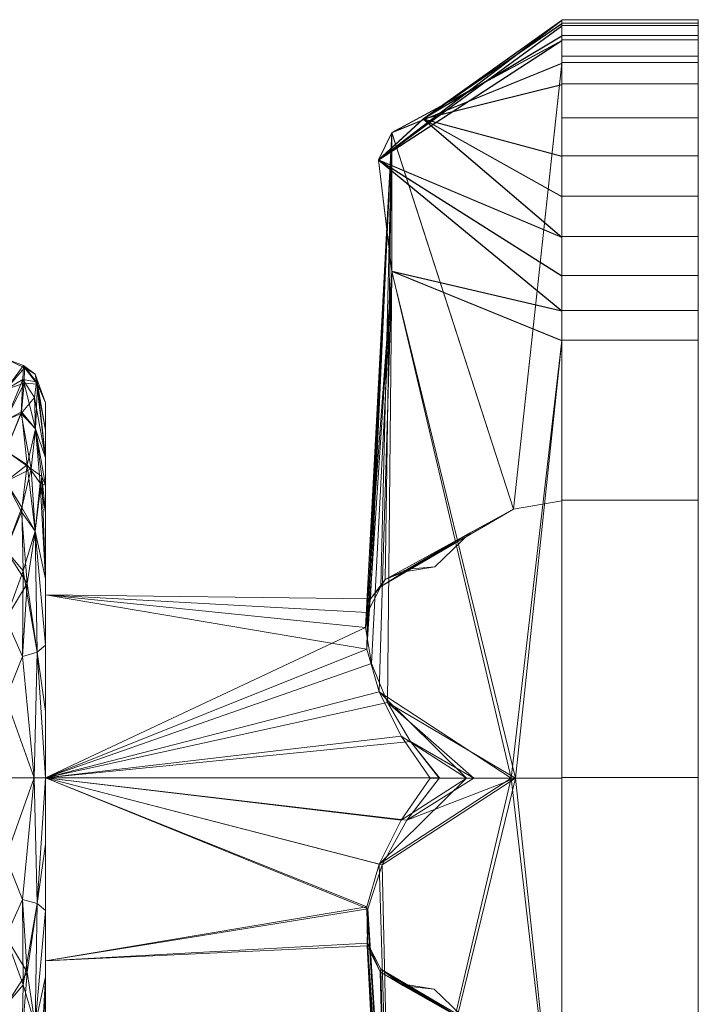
# Model space of a CAD drawing. Header units: millimetres. Extents: x -26 to 72, y -47 to 70.
# Tile 187 of 190: x 50 to 72, y -15 to 18. Entities that reach past the tile are written whole.
import ezdxf

# ---------------------------------------------------------------- set-up
doc = ezdxf.new("R2010")
doc.units = ezdxf.units.MM
doc.layers.add('M-520-M_DRAINAGE_FW', color=2, linetype='Continuous', lineweight=30)

# ---------------------------------------------------------------- blocks, each defined once
blk = doc.blocks.new('AmericanStandard_BathAndShowerMixer_Exposed_Winston__FFAST703-6T1500BT0_ - Winston Exposed Bath _ Shower Mono _2 ways tap_ _Cross Handle_-3522-3D View 1')
at = {"layer": 'M-520-M_DRAINAGE_FW', "lineweight": 9}
mesh = blk.add_polyface(dxfattribs=at)
corners = [(67.6, 15.967, 19.833), (67.6, 14.847, 18.908), (67.6, 13.588, 18.224), (67.6, 12.253, 17.816), (67.6, 10.91, 17.704), (67.6, 9.625, 17.894), (67.6, 8.463, 18.376), (67.6, 7.482, 19.126), (61.971, 9.78, 21.424), (61.971, 14.376, 26.021), (67.6, 16.674, 28.319), (67.6, 17.425, 27.338), (67.6, 17.907, 26.176), (67.6, 18.096, 24.891), (67.6, 17.984, 23.548), (67.6, 17.576, 22.213), (67.6, 16.893, 20.954), (67.6, 15.967, 19.833), (67.6, 15.967, 19.833), (67.6, 15.967, 19.833), (67.6, 15.967, 19.833), (67.6, 15.967, 19.833), (67.6, 15.967, 19.833), (67.6, 15.967, 19.833), (67.6, 15.967, 19.833), (67.6, 15.967, 19.833), (63.004, 14.828, 20.972), (61.529, 13.467, 22.334)]
mesh.append_faces([[corners[k] for k in face] for face in [(24, 1, 2), (16, 19, 15)]])
mesh.append_faces([[corners[k] for k in face] for face in [(6, 27, 5), (4, 26, 3), (3, 26, 2), (9, 27, 8), (5, 27, 4), (13, 27, 12)]], dxfattribs={"vtx0": -1, "vtx1": -1})
mesh.append_faces([[corners[k] for k in face] for face in [(8, 27, 6), (27, 9, 11), (27, 13, 26), (27, 26, 4)]], dxfattribs={"vtx0": -1, "vtx1": -1, "vtx2": -1})
mesh.append_faces([[corners[k] for k in face] for face in [(26, 13, 14), (26, 14, 15)]], dxfattribs={"vtx0": -1, "vtx2": -1})
mesh.append_faces([[corners[k] for k in face] for face in [(23, 2, 26)]], dxfattribs={"vtx1": -1})
mesh.append_faces([[corners[k] for k in face] for face in [(11, 12, 27)]], dxfattribs={"vtx1": -1, "vtx2": -1})
mesh.append_faces([[corners[k] for k in face] for face in [(6, 7, 8), (9, 10, 11), (15, 20, 26)]], dxfattribs={"vtx2": -1})
mesh = blk.add_polyface(dxfattribs=at)
corners = [(67.6, 15.956, 65.795), (67.6, 16.881, 64.675), (67.6, 17.565, 63.416), (67.6, 17.973, 62.081), (67.6, 18.085, 60.738), (67.6, 17.895, 59.453), (67.6, 17.413, 58.291), (67.6, 16.663, 57.31), (61.971, 14.365, 59.608), (61.971, 9.769, 64.204), (67.6, 7.471, 66.502), (67.6, 8.451, 67.253), (67.6, 9.613, 67.735), (67.6, 10.898, 67.924), (67.6, 12.242, 67.813), (67.6, 13.577, 67.404), (67.6, 14.836, 66.721), (67.6, 15.956, 65.795), (67.6, 15.956, 65.795), (67.6, 15.956, 65.795), (67.6, 15.956, 65.795), (67.6, 15.956, 65.795), (67.6, 15.956, 65.795), (67.6, 15.956, 65.795), (67.6, 15.956, 65.795), (67.6, 15.956, 65.795), (63.004, 14.817, 64.656), (61.529, 13.456, 63.295)]
mesh.append_faces([[corners[k] for k in face] for face in [(24, 1, 2), (16, 19, 15)]])
mesh.append_faces([[corners[k] for k in face] for face in [(6, 27, 5), (4, 26, 3), (3, 26, 2), (9, 27, 8), (5, 27, 4), (13, 27, 12)]], dxfattribs={"vtx0": -1, "vtx1": -1})
mesh.append_faces([[corners[k] for k in face] for face in [(8, 27, 6), (27, 9, 11), (27, 13, 26), (27, 26, 4)]], dxfattribs={"vtx0": -1, "vtx1": -1, "vtx2": -1})
mesh.append_faces([[corners[k] for k in face] for face in [(26, 13, 14), (26, 14, 15)]], dxfattribs={"vtx0": -1, "vtx2": -1})
mesh.append_faces([[corners[k] for k in face] for face in [(23, 2, 26)]], dxfattribs={"vtx1": -1})
mesh.append_faces([[corners[k] for k in face] for face in [(11, 12, 27)]], dxfattribs={"vtx1": -1, "vtx2": -1})
mesh.append_faces([[corners[k] for k in face] for face in [(6, 7, 8), (9, 10, 11), (15, 20, 26)]], dxfattribs={"vtx2": -1})
mesh = blk.add_polyface(dxfattribs=at)
corners = [(67.6, -7, 33.622), (67.6, -21.495, 19.126), (67.6, -22.476, 18.376), (67.6, -23.638, 17.894), (67.6, -24.923, 17.704), (67.6, -26.267, 17.816), (67.6, -27.601, 18.224), (67.6, -28.86, 18.908), (67.6, -29.981, 19.833), (67.6, -30.906, 20.954), (67.6, -31.59, 22.213), (67.6, -31.998, 23.548), (67.6, -32.11, 24.891), (67.6, -31.92, 26.176), (67.6, -31.438, 27.338), (67.6, -30.688, 28.319), (67.6, -16.192, 42.814), (67.6, -30.688, 57.31), (67.6, -31.438, 58.291), (67.6, -31.92, 59.453), (67.6, -32.11, 60.738), (67.6, -31.998, 62.081), (67.6, -31.59, 63.416), (67.6, -30.906, 64.675), (67.6, -29.981, 65.795), (67.6, -28.86, 66.721), (67.6, -27.601, 67.404), (67.6, -26.267, 67.813), (67.6, -24.923, 67.924), (67.6, -23.638, 67.735), (67.6, -22.476, 67.253), (67.6, -21.495, 66.502), (67.6, -7, 52.007), (67.6, 7.496, 66.502), (67.6, 8.477, 67.253), (67.6, 9.639, 67.735), (67.6, 10.923, 67.924), (67.6, 12.267, 67.813), (67.6, 13.602, 67.404), (67.6, 14.861, 66.721), (67.6, 15.981, 65.795), (67.6, 16.906, 64.675), (67.6, 17.59, 63.416), (67.6, 17.998, 62.081), (67.6, 18.11, 60.738), (67.6, 17.921, 59.453), (67.6, 17.438, 58.291), (67.6, 16.688, 57.31), (67.6, 2.193, 42.814), (67.6, 16.688, 28.319), (67.6, 17.438, 27.338), (67.6, 17.921, 26.176), (67.6, 18.11, 24.891), (67.6, 17.998, 23.548), (67.6, 17.59, 22.213), (67.6, 16.906, 20.954), (67.6, 15.981, 19.833), (67.6, 14.861, 18.908), (67.6, 13.602, 18.224), (67.6, 12.267, 17.816), (67.6, 10.923, 17.704), (67.6, 9.639, 17.894), (67.6, 8.477, 18.376), (67.6, 7.496, 19.126)]
mesh.append_faces([[corners[k] for k in face] for face in [(31, 28, 29, 30)]], dxfattribs={"vtx0": -1})
mesh.append_faces([[corners[k] for k in face] for face in [(48, 16, 32, 47), (24, 31, 17, 23)]], dxfattribs={"vtx0": -1, "vtx1": -1, "vtx2": -1})
mesh.append_faces([[corners[k] for k in face] for face in [(16, 48, 0, 1), (1, 8, 15, 16)]], dxfattribs={"vtx0": -1, "vtx1": -1, "vtx3": -1})
mesh.append_faces([[corners[k] for k in face] for face in [(0, 48, 49, 63), (47, 32, 33), (17, 20, 21)]], dxfattribs={"vtx0": -1, "vtx2": -1})
mesh.append_faces([[corners[k] for k in face] for face in [(49, 55, 56, 63), (33, 39, 40, 47)]], dxfattribs={"vtx0": -1, "vtx2": -1, "vtx3": -1})
mesh.append_faces([[corners[k] for k in face] for face in [(47, 42, 43, 44), (49, 53, 54, 55), (31, 24, 25, 26), (63, 57, 58, 59), (63, 59, 60, 61), (1, 4, 5, 6), (1, 6, 7, 8), (15, 11, 12, 13)]], dxfattribs={"vtx0": -1, "vtx3": -1})
mesh.append_faces([[corners[k] for k in face] for face in [(50, 51, 49), (35, 36, 33, 34)]], dxfattribs={"vtx1": -1})
mesh.append_faces([[corners[k] for k in face] for face in [(41, 42, 47, 40), (52, 53, 49, 51), (38, 39, 33, 37), (36, 37, 33), (27, 28, 31, 26), (22, 23, 17, 21), (10, 11, 15, 9), (8, 9, 15), (56, 57, 63)]], dxfattribs={"vtx1": -1, "vtx2": -1})
mesh.append_faces([[corners[k] for k in face] for face in [(31, 32, 16, 17)]], dxfattribs={"vtx1": -1, "vtx3": -1})
mesh.append_faces([[corners[k] for k in face] for face in [(45, 46, 47, 44), (61, 62, 63), (13, 14, 15)]], dxfattribs={"vtx2": -1})
mesh.append_faces([[corners[k] for k in face] for face in [(1, 2, 3, 4), (17, 18, 19, 20)]], dxfattribs={"vtx3": -1})
mesh = blk.add_polyface(dxfattribs=at)
corners = [(67.6, 7.496, 19.126), (67.6, 8.477, 18.376), (67.6, 9.639, 17.894), (67.6, 10.923, 17.704), (67.6, 12.267, 17.816), (67.6, 13.602, 18.224), (67.6, 14.861, 18.908), (67.6, 15.981, 19.833), (67.6, 16.906, 20.954), (67.6, 17.59, 22.213), (67.6, 17.998, 23.548), (67.6, 18.11, 24.891), (67.6, 17.921, 26.176), (67.6, 17.438, 27.338), (67.6, 16.688, 28.319), (72.124, 16.688, 28.319), (72.124, 17.438, 27.338), (72.124, 17.921, 26.176), (72.124, 18.11, 24.891), (72.124, 17.998, 23.548), (72.124, 17.59, 22.213), (72.124, 16.906, 20.954), (72.124, 15.981, 19.833), (72.124, 14.861, 18.908), (72.124, 13.602, 18.224), (72.124, 12.267, 17.816), (72.124, 10.923, 17.704), (72.124, 9.639, 17.894), (72.124, 8.477, 18.376), (72.124, 7.496, 19.126)]
mesh.append_faces([[corners[k] for k in face] for face in [(24, 5, 6, 23), (28, 1, 2, 27), (27, 2, 3, 26), (26, 3, 4, 25), (7, 22, 23, 6)]], dxfattribs={"vtx0": -1, "vtx2": -1})
mesh.append_faces([[corners[k] for k in face] for face in [(12, 13, 16, 17), (10, 11, 18, 19), (9, 10, 19, 20), (11, 12, 17, 18), (8, 9, 20, 21), (21, 22, 7, 8), (4, 5, 24, 25)]], dxfattribs={"vtx1": -1, "vtx3": -1})
mesh.append_faces([[corners[k] for k in face] for face in [(29, 0, 1, 28)]], dxfattribs={"vtx2": -1})
mesh.append_faces([[corners[k] for k in face] for face in [(13, 14, 15, 16)]], dxfattribs={"vtx3": -1})
mesh = blk.add_polyface(dxfattribs=at)
corners = [(67.6, 16.688, 57.31), (67.6, 17.438, 58.291), (67.6, 17.921, 59.453), (67.6, 18.11, 60.738), (67.6, 17.998, 62.081), (67.6, 17.59, 63.416), (67.6, 16.906, 64.675), (67.6, 15.981, 65.795), (67.6, 14.861, 66.721), (67.6, 13.602, 67.404), (67.6, 12.267, 67.813), (67.6, 10.923, 67.924), (67.6, 9.639, 67.735), (67.6, 8.477, 67.253), (67.6, 7.496, 66.502), (72.124, 7.496, 66.502), (72.124, 8.477, 67.253), (72.124, 9.639, 67.735), (72.124, 10.923, 67.924), (72.124, 12.267, 67.813), (72.124, 13.602, 67.404), (72.124, 14.861, 66.721), (72.124, 15.981, 65.795), (72.124, 16.906, 64.675), (72.124, 17.59, 63.416), (72.124, 17.998, 62.081), (72.124, 18.11, 60.738), (72.124, 17.921, 59.453), (72.124, 17.438, 58.291), (72.124, 16.688, 57.31)]
mesh.append_faces([[corners[k] for k in face] for face in [(24, 5, 6, 23), (28, 1, 2, 27), (27, 2, 3, 26), (26, 3, 4, 25), (7, 22, 23, 6)]], dxfattribs={"vtx0": -1, "vtx2": -1})
mesh.append_faces([[corners[k] for k in face] for face in [(12, 13, 16, 17), (10, 11, 18, 19), (9, 10, 19, 20), (11, 12, 17, 18), (8, 9, 20, 21), (21, 22, 7, 8), (4, 5, 24, 25)]], dxfattribs={"vtx1": -1, "vtx3": -1})
mesh.append_faces([[corners[k] for k in face] for face in [(29, 0, 1, 28)]], dxfattribs={"vtx2": -1})
mesh.append_faces([[corners[k] for k in face] for face in [(13, 14, 15, 16)]], dxfattribs={"vtx3": -1})
mesh = blk.add_polyface(dxfattribs=at)
corners = [(67.6, 16.663, 57.31), (67.6, 17.413, 58.291), (67.6, 17.895, 59.453), (67.6, 18.085, 60.738), (67.6, 17.973, 62.081), (67.6, 17.565, 63.416), (67.6, 16.881, 64.675), (67.6, 15.956, 65.795), (67.6, 14.836, 66.721), (67.6, 13.577, 67.404), (67.6, 12.242, 67.813), (67.6, 10.898, 67.924), (67.6, 9.613, 67.735), (67.6, 8.451, 67.253), (67.6, 7.471, 66.502), (67.6, -7.019, 52.012), (67.6, -21.509, 66.502), (67.6, -22.49, 67.253), (67.6, -23.652, 67.735), (67.6, -24.937, 67.924), (67.6, -26.281, 67.813), (67.6, -27.615, 67.404), (67.6, -28.874, 66.721), (67.6, -29.995, 65.795), (67.6, -30.92, 64.675), (67.6, -31.604, 63.416), (67.6, -32.012, 62.081), (67.6, -32.124, 60.738), (67.6, -31.934, 59.453), (67.6, -31.452, 58.291), (67.6, -30.702, 57.31), (67.6, -16.212, 42.82), (67.6, -30.713, 28.319), (67.6, -31.463, 27.338), (67.6, -31.945, 26.176), (67.6, -32.135, 24.891), (67.6, -32.023, 23.548), (67.6, -31.615, 22.213), (67.6, -30.931, 20.954), (67.6, -30.006, 19.833), (67.6, -28.886, 18.908), (67.6, -27.627, 18.224), (67.6, -26.292, 17.816), (67.6, -24.948, 17.704), (67.6, -23.663, 17.894), (67.6, -22.501, 18.376), (67.6, -21.521, 19.126), (67.6, -7.019, 33.628), (67.6, 7.482, 19.126), (67.6, 8.463, 18.376), (67.6, 9.625, 17.894), (67.6, 10.91, 17.704), (67.6, 12.253, 17.816), (67.6, 13.588, 18.224), (67.6, 14.847, 18.908), (67.6, 15.967, 19.833), (67.6, 16.893, 20.954), (67.6, 17.576, 22.213), (67.6, 17.984, 23.548), (67.6, 18.096, 24.891), (67.6, 17.907, 26.176), (67.6, 17.425, 27.338), (67.6, 16.674, 28.319), (67.6, 2.173, 42.82)]
mesh.append_faces([[corners[k] for k in face] for face in [(30, 27, 28, 29), (14, 11, 12, 13), (46, 43, 44, 45)]], dxfattribs={"vtx0": -1})
mesh.append_faces([[corners[k] for k in face] for face in [(23, 30, 16, 22), (31, 47, 15, 30), (39, 46, 32)]], dxfattribs={"vtx0": -1, "vtx1": -1, "vtx2": -1})
mesh.append_faces([[corners[k] for k in face] for face in [(14, 0, 7, 8), (63, 15, 47, 48)]], dxfattribs={"vtx0": -1, "vtx1": -1, "vtx3": -1})
mesh.append_faces([[corners[k] for k in face] for face in [(0, 14, 15, 63), (30, 15, 16), (48, 51, 52)]], dxfattribs={"vtx0": -1, "vtx2": -1})
mesh.append_faces([[corners[k] for k in face] for face in [(48, 54, 55, 62)]], dxfattribs={"vtx0": -1, "vtx2": -1, "vtx3": -1})
mesh.append_faces([[corners[k] for k in face] for face in [(32, 35, 36, 37), (32, 37, 38, 39), (46, 39, 40, 41), (46, 41, 42, 43), (48, 52, 53, 54), (62, 57, 58, 59)]], dxfattribs={"vtx0": -1, "vtx3": -1})
mesh.append_faces([[corners[k] for k in face] for face in [(34, 35, 32, 33)]], dxfattribs={"vtx1": -1})
mesh.append_faces([[corners[k] for k in face] for face in [(26, 27, 30, 25), (24, 25, 30, 23), (20, 21, 16, 19), (21, 22, 16), (10, 11, 14, 9), (8, 9, 14), (6, 7, 0, 5), (4, 5, 0, 3), (56, 57, 62, 55), (62, 63, 48)]], dxfattribs={"vtx1": -1, "vtx2": -1})
mesh.append_faces([[corners[k] for k in face] for face in [(31, 32, 46, 47)]], dxfattribs={"vtx1": -1, "vtx3": -1})
mesh.append_faces([[corners[k] for k in face] for face in [(60, 61, 62, 59)]], dxfattribs={"vtx2": -1})
mesh.append_faces([[corners[k] for k in face] for face in [(16, 17, 18, 19), (48, 49, 50, 51), (0, 1, 2, 3)]], dxfattribs={"vtx3": -1})
mesh = blk.add_polyface(dxfattribs=at)
corners = [(72.124, -7, 33.622), (72.124, 7.496, 19.126), (72.124, 8.477, 18.376), (72.124, 9.639, 17.894), (72.124, 10.923, 17.704), (72.124, 12.267, 17.816), (72.124, 13.602, 18.224), (72.124, 14.861, 18.908), (72.124, 15.981, 19.833), (72.124, 16.906, 20.954), (72.124, 17.59, 22.213), (72.124, 17.998, 23.548), (72.124, 18.11, 24.891), (72.124, 17.921, 26.176), (72.124, 17.438, 27.338), (72.124, 16.688, 28.319), (72.124, 2.193, 42.814), (72.124, 16.688, 57.31), (72.124, 17.438, 58.291), (72.124, 17.921, 59.453), (72.124, 18.11, 60.738), (72.124, 17.998, 62.081), (72.124, 17.59, 63.416), (72.124, 16.906, 64.675), (72.124, 15.981, 65.795), (72.124, 14.861, 66.721), (72.124, 13.602, 67.404), (72.124, 12.267, 67.813), (72.124, 10.923, 67.924), (72.124, 9.639, 67.735), (72.124, 8.477, 67.253), (72.124, 7.496, 66.502), (72.124, -7, 52.007), (72.124, -21.495, 66.502), (72.124, -22.476, 67.253), (72.124, -23.638, 67.735), (72.124, -24.923, 67.924), (72.124, -26.267, 67.813), (72.124, -27.601, 67.404), (72.124, -28.86, 66.721), (72.124, -29.981, 65.795), (72.124, -30.906, 64.675), (72.124, -31.59, 63.416), (72.124, -31.998, 62.081), (72.124, -32.11, 60.738), (72.124, -31.92, 59.453), (72.124, -31.438, 58.291), (72.124, -30.688, 57.31), (72.124, -16.192, 42.814), (72.124, -30.688, 28.319), (72.124, -31.438, 27.338), (72.124, -31.92, 26.176), (72.124, -32.11, 24.891), (72.124, -31.998, 23.548), (72.124, -31.59, 22.213), (72.124, -30.906, 20.954), (72.124, -29.981, 19.833), (72.124, -28.86, 18.908), (72.124, -27.601, 18.224), (72.124, -26.267, 17.816), (72.124, -24.923, 17.704), (72.124, -23.638, 17.894), (72.124, -22.476, 18.376), (72.124, -21.495, 19.126)]
mesh.append_faces([[corners[k] for k in face] for face in [(47, 44, 45, 46)]], dxfattribs={"vtx0": -1})
mesh.append_faces([[corners[k] for k in face] for face in [(0, 32, 48, 63), (40, 47, 33, 39)]], dxfattribs={"vtx0": -1, "vtx1": -1, "vtx2": -1})
mesh.append_faces([[corners[k] for k in face] for face in [(32, 0, 16, 17), (17, 24, 31, 32)]], dxfattribs={"vtx0": -1, "vtx1": -1, "vtx3": -1})
mesh.append_faces([[corners[k] for k in face] for face in [(16, 0, 1, 15), (63, 48, 49), (33, 36, 37)]], dxfattribs={"vtx0": -1, "vtx2": -1})
mesh.append_faces([[corners[k] for k in face] for face in [(1, 7, 8, 15), (49, 55, 56, 63)]], dxfattribs={"vtx0": -1, "vtx2": -1, "vtx3": -1})
mesh.append_faces([[corners[k] for k in face] for face in [(63, 58, 59, 60), (1, 5, 6, 7), (47, 40, 41, 42), (15, 9, 10, 11), (15, 11, 12, 13), (17, 20, 21, 22), (17, 22, 23, 24), (31, 27, 28, 29)]], dxfattribs={"vtx0": -1, "vtx3": -1})
mesh.append_faces([[corners[k] for k in face] for face in [(2, 3, 1), (51, 52, 49, 50)]], dxfattribs={"vtx1": -1})
mesh.append_faces([[corners[k] for k in face] for face in [(57, 58, 63, 56), (4, 5, 1, 3), (54, 55, 49, 53), (52, 53, 49), (43, 44, 47, 42), (38, 39, 33, 37), (26, 27, 31, 25), (24, 25, 31), (8, 9, 15)]], dxfattribs={"vtx1": -1, "vtx2": -1})
mesh.append_faces([[corners[k] for k in face] for face in [(47, 48, 32, 33)]], dxfattribs={"vtx1": -1, "vtx3": -1})
mesh.append_faces([[corners[k] for k in face] for face in [(61, 62, 63, 60), (13, 14, 15), (29, 30, 31)]], dxfattribs={"vtx2": -1})
mesh.append_faces([[corners[k] for k in face] for face in [(17, 18, 19, 20), (33, 34, 35, 36)]], dxfattribs={"vtx3": -1})
mesh = blk.add_polyface(dxfattribs=at)
corners = [(67.6, -21.521, 19.126), (61.971, -23.819, 21.424), (61.971, -28.415, 26.021), (67.6, -30.713, 28.319), (67.6, -16.212, 42.82), (65.99, -15.925, 42.82), (64.556, -15.141, 42.82), (63.377, -14.007, 42.82), (62.372, -13.839, 41.463), (61.602, -13.35, 40.033), (61.164, -12.486, 38.64), (61.147, -11.279, 37.452), (61.551, -9.866, 36.609), (62.283, -8.41, 36.142), (63.242, -7.019, 36), (64.442, -7.019, 34.786), (65.923, -7.019, 33.939), (67.6, -7.019, 33.628), (67.6, 7.471, 66.502), (61.971, 9.769, 64.204), (61.971, 14.365, 59.608), (67.6, 16.663, 57.31), (67.6, 2.173, 42.82), (65.998, 1.889, 42.82), (64.569, 1.113, 42.82), (63.393, -0.012, 42.82), (62.487, -0.092, 44.071), (61.754, -0.431, 45.391), (61.265, -1.073, 46.709), (61.1, -2.025, 47.915), (61.299, -3.214, 48.882), (61.822, -4.511, 49.539), (62.592, -5.804, 49.895), (63.541, -7.019, 50), (64.692, -7.019, 51.041), (66.069, -7.019, 51.754), (67.6, -7.019, 52.012)]
mesh.append_faces([[corners[k] for k in face] for face in [(18, 35, 36)]], dxfattribs={"vtx0": -1})
mesh.append_faces([[corners[k] for k in face] for face in [(11, 1, 10), (12, 1, 11), (2, 10, 1), (27, 24, 26), (21, 23, 20), (32, 34, 31), (19, 35, 18), (31, 19, 30)]], dxfattribs={"vtx0": -1, "vtx1": -1})
mesh.append_faces([[corners[k] for k in face] for face in [(16, 1, 12), (9, 2, 5), (23, 27, 20), (35, 19, 31)]], dxfattribs={"vtx0": -1, "vtx1": -1, "vtx2": -1})
mesh.append_faces([[corners[k] for k in face] for face in [(16, 0, 1), (27, 23, 24), (20, 27, 28), (20, 28, 29), (31, 34, 35), (29, 19, 20)]], dxfattribs={"vtx0": -1, "vtx2": -1})
mesh.append_faces([[corners[k] for k in face] for face in [(4, 5, 3), (25, 26, 24), (22, 23, 21)]], dxfattribs={"vtx1": -1})
mesh.append_faces([[corners[k] for k in face] for face in [(15, 16, 12), (12, 13, 15), (9, 10, 2), (2, 3, 5), (8, 9, 6), (5, 6, 9), (29, 30, 19)]], dxfattribs={"vtx1": -1, "vtx2": -1})
mesh.append_faces([[corners[k] for k in face] for face in [(16, 17, 0), (13, 14, 15), (6, 7, 8), (32, 33, 34)]], dxfattribs={"vtx2": -1})
mesh = blk.add_polyface(dxfattribs=at)
corners = [(67.6, -30.702, 57.31), (61.971, -28.404, 59.608), (61.971, -23.807, 64.204), (67.6, -21.509, 66.502), (67.6, -7.019, 52.012), (66.069, -7.019, 51.754), (64.692, -7.019, 51.041), (63.541, -7.019, 50), (62.47, -8.412, 49.858), (61.645, -9.894, 49.378), (61.171, -11.342, 48.498), (61.15, -12.576, 47.244), (61.581, -13.438, 45.77), (62.36, -13.896, 44.257), (63.377, -14.007, 42.82), (64.556, -15.141, 42.82), (65.99, -15.925, 42.82), (67.6, -16.212, 42.82), (67.6, 16.674, 28.319), (61.971, 14.376, 26.021), (61.971, 9.78, 21.424), (67.6, 7.482, 19.126), (67.6, -7.019, 33.628), (65.923, -7.019, 33.939), (64.442, -7.019, 34.786), (63.242, -7.019, 36), (62.281, -5.623, 36.139), (61.549, -4.161, 36.606), (61.146, -2.743, 37.451), (61.166, -1.532, 38.641), (61.609, -0.669, 40.034), (62.383, -0.18, 41.465), (63.393, -0.012, 42.82), (64.569, 1.113, 42.82), (65.998, 1.889, 42.82), (67.6, 2.173, 42.82)]
mesh.append_faces([[corners[k] for k in face] for face in [(15, 13, 14)]], dxfattribs={"vtx0": -1})
mesh.append_faces([[corners[k] for k in face] for face in [(27, 24, 26), (21, 23, 20), (20, 28, 19), (31, 33, 30), (29, 19, 28)]], dxfattribs={"vtx0": -1, "vtx1": -1})
mesh.append_faces([[corners[k] for k in face] for face in [(16, 1, 12), (9, 2, 5), (23, 27, 20), (19, 30, 34)]], dxfattribs={"vtx0": -1, "vtx1": -1, "vtx2": -1})
mesh.append_faces([[corners[k] for k in face] for face in [(16, 0, 1), (13, 15, 16), (5, 2, 3), (5, 8, 9), (27, 23, 24), (20, 27, 28), (30, 33, 34), (34, 18, 19)]], dxfattribs={"vtx0": -1, "vtx2": -1})
mesh.append_faces([[corners[k] for k in face] for face in [(17, 0, 16), (7, 8, 6), (25, 26, 24), (22, 23, 21), (35, 18, 34)]], dxfattribs={"vtx1": -1})
mesh.append_faces([[corners[k] for k in face] for face in [(11, 12, 1), (1, 2, 11), (12, 13, 16), (9, 10, 2), (10, 11, 2), (5, 6, 8), (29, 30, 19)]], dxfattribs={"vtx1": -1, "vtx2": -1})
mesh.append_faces([[corners[k] for k in face] for face in [(3, 4, 5), (31, 32, 33)]], dxfattribs={"vtx2": -1})
mesh = blk.add_polyface(dxfattribs=at)
corners = [(67.6, 16.688, 28.319), (67.6, 2.193, 42.814), (72.124, 2.193, 42.814), (72.124, 16.688, 28.319)]
mesh.append_faces([[corners[k] for k in face] for face in [(3, 0, 1, 2)]])
mesh = blk.add_polyface(dxfattribs=at)
corners = [(67.6, 2.193, 42.814), (67.6, 16.688, 57.31), (72.124, 16.688, 57.31), (72.124, 2.193, 42.814)]
mesh.append_faces([[corners[k] for k in face] for face in [(0, 1, 2, 3)]])
mesh = blk.add_polyface(dxfattribs=at)
corners = [(67.6, -7, 33.622), (67.6, 7.496, 19.126), (72.124, 7.496, 19.126), (72.124, -7, 33.622)]
mesh.append_faces([[corners[k] for k in face] for face in [(0, 1, 2, 3)]])
mesh = blk.add_polyface(dxfattribs=at)
corners = [(67.6, 7.496, 66.502), (67.6, -7, 52.007), (72.124, -7, 52.007), (72.124, 7.496, 66.502)]
mesh.append_faces([[corners[k] for k in face] for face in [(3, 0, 1, 2)]])
mesh = blk.add_polyface(dxfattribs=at)
corners = [(50.5, -7.01, 55.429), (50.5, 1.779, 51.789), (50.5, 5.42, 43), (50.5, 1.779, 34.211), (50.5, -7.01, 30.571), (50.123, -7.01, 29.59), (49.186, -7.01, 29.116), (49.186, 2.808, 33.182), (49.186, 6.875, 43), (49.186, 2.808, 52.818), (49.186, -7.01, 56.884), (50.123, -7.01, 56.41), (49.186, -1.743, 31.297), (50.5, -2.615, 32.391), (50.5, -2.615, 53.609), (49.186, -1.743, 54.703), (50.157, 1.17, 32.424), (49.186, 4.841, 38.091), (50.157, 1.17, 53.576), (49.186, 4.841, 47.909), (50.164, 4.557, 36.311), (50.164, 4.557, 49.689), (50.5, 3.6, 38.606), (50.5, 3.6, 47.394), (50.235, 6.035, 45.425), (50.202, 6.11, 40.729), (50.222, -2.845, 30.383), (50.222, -2.845, 55.617), (49.186, -4.376, 30.206), (49.739, -2.982, 29.892), (49.758, -0.153, 31.137), (49.186, 0.533, 32.24), (49.71, 1.952, 32.6), (49.186, 3.825, 35.637), (50.022, 3.23, 34.185), (50.377, 2.981, 34.655), (49.689, 5.067, 36.45), (49.741, 6.185, 39.27), (50.5, 2.689, 36.408), (49.773, 6.653, 42.082), (49.186, 5.858, 45.454), (49.793, 6.063, 47.035), (49.186, 5.858, 40.546), (50.155, 6.363, 43.102), (49.804, 6.573, 44.583), (49.698, 5.123, 49.436), (49.889, 3.361, 51.827), (49.186, 3.825, 50.363), (50.324, 2.758, 51.768), (50.5, 2.689, 49.592), (49.699, 1.808, 53.529), (49.186, 0.533, 53.76), (49.186, -4.376, 55.794), (49.739, -2.982, 56.108), (49.888, -0.572, 55.002), (50.5, -0.418, 33.301), (50.5, -0.418, 52.699), (50.5, 4.51, 45.197), (50.5, 4.51, 40.803), (50.5, -4.812, 31.481), (50.5, -4.812, 54.519), (50.138, 5.592, 38.463)]
mesh.append_faces([[corners[k] for k in face] for face in [(12, 29, 28), (13, 16, 55), (40, 44, 8), (17, 36, 33), (19, 41, 40), (38, 20, 22), (23, 21, 49), (52, 53, 15), (0, 27, 11)]], dxfattribs={"vtx0": -1, "vtx1": -1})
mesh.append_faces([[corners[k] for k in face] for face in [(35, 55, 16), (27, 14, 18), (26, 29, 30), (21, 41, 45), (37, 39, 25), (16, 32, 34), (45, 46, 21), (37, 25, 61), (44, 24, 43), (53, 11, 27), (11, 53, 52), (30, 32, 16), (18, 46, 50), (46, 48, 21), (20, 61, 22), (16, 34, 35), (48, 49, 21), (20, 38, 35), (43, 2, 25), (37, 61, 36), (28, 29, 5), (18, 50, 54), (22, 61, 25), (30, 29, 12), (5, 29, 26), (26, 30, 16), (31, 32, 30), (36, 34, 33), (34, 32, 7), (35, 34, 20), (36, 17, 37), (34, 36, 20), (42, 39, 37), (43, 25, 39), (41, 44, 40), (45, 41, 19), (21, 24, 41), (44, 43, 39), (43, 24, 2), (44, 39, 8), (24, 44, 41), (46, 18, 48), (46, 45, 47), (50, 46, 9), (23, 24, 21), (53, 54, 15), (54, 53, 27), (18, 54, 27), (54, 50, 51), (16, 13, 26), (56, 48, 18), (36, 61, 20)]], dxfattribs={"vtx0": -1, "vtx1": -1, "vtx2": -1})
mesh.append_faces([[corners[k] for k in face] for face in [(27, 0, 60), (48, 1, 49), (25, 58, 22), (26, 59, 4), (30, 12, 31), (32, 31, 7), (39, 42, 8), (37, 17, 42), (46, 47, 9), (45, 19, 47), (18, 14, 56), (54, 51, 15), (50, 9, 51), (24, 23, 57), (25, 2, 58), (26, 13, 59)]], dxfattribs={"vtx0": -1, "vtx2": -1})
mesh.append_faces([[corners[k] for k in face] for face in [(56, 1, 48), (4, 5, 26), (7, 33, 34), (57, 2, 24), (3, 55, 35), (38, 3, 35), (60, 14, 27)]], dxfattribs={"vtx1": -1, "vtx2": -1})
mesh.append_faces([[corners[k] for k in face] for face in [(5, 6, 28), (52, 10, 11)]], dxfattribs={"vtx2": -1})
mesh = blk.add_polyface(dxfattribs=at)
corners = [(50.5, -7.01, 50), (50.5, -0.947, 46.5), (50.5, -0.947, 39.5), (50.5, -7.01, 36), (50.5, -7.01, 30.571), (50.5, 1.779, 34.211), (50.5, 5.42, 43), (50.5, 1.779, 51.789), (50.5, -7.01, 55.429)]
mesh.append_faces([[corners[k] for k in face] for face in [(0, 7, 8)]], dxfattribs={"vtx0": -1})
mesh.append_faces([[corners[k] for k in face] for face in [(1, 6, 7, 0), (6, 1, 2)]], dxfattribs={"vtx0": -1, "vtx2": -1})
mesh.append_faces([[corners[k] for k in face] for face in [(2, 3, 5, 6)]], dxfattribs={"vtx1": -1, "vtx3": -1})
mesh.append_faces([[corners[k] for k in face] for face in [(3, 4, 5)]], dxfattribs={"vtx2": -1})
mesh = blk.add_polyface(dxfattribs=at)
corners = [(50.5, -7.01, 50), (63.554, -7.01, 50), (62.592, -5.804, 49.895), (61.822, -4.511, 49.539), (61.299, -3.214, 48.882), (61.1, -2.025, 47.915), (61.265, -1.073, 46.709), (61.754, -0.431, 45.391), (62.487, -0.092, 44.071), (63.393, -0.012, 42.82), (62.383, -0.18, 41.465), (61.609, -0.669, 40.034), (61.166, -1.532, 38.641), (61.146, -2.743, 37.451), (61.549, -4.161, 36.606), (62.281, -5.623, 36.139), (63.242, -7.019, 36), (50.5, -7.01, 36), (50.5, -0.947, 39.5), (50.5, -0.947, 46.5)]
mesh.append_faces([[corners[k] for k in face] for face in [(14, 17, 13), (13, 18, 12), (18, 13, 17), (6, 19, 5), (5, 0, 4), (0, 5, 19), (4, 0, 3), (8, 10, 7)]], dxfattribs={"vtx0": -1, "vtx1": -1})
mesh.append_faces([[corners[k] for k in face] for face in [(18, 6, 12)]], dxfattribs={"vtx0": -1, "vtx1": -1, "vtx2": -1})
mesh.append_faces([[corners[k] for k in face] for face in [(17, 14, 15), (7, 10, 11)]], dxfattribs={"vtx0": -1, "vtx2": -1})
mesh.append_faces([[corners[k] for k in face] for face in [(1, 2, 0)]], dxfattribs={"vtx1": -1})
mesh.append_faces([[corners[k] for k in face] for face in [(11, 12, 6), (6, 7, 11), (2, 3, 0), (18, 19, 6)]], dxfattribs={"vtx1": -1, "vtx2": -1})
mesh.append_faces([[corners[k] for k in face] for face in [(15, 16, 17), (8, 9, 10)]], dxfattribs={"vtx2": -1})
mesh = blk.add_polyface(dxfattribs=at)
corners = [(50.5, -7.01, 30.571), (50.5, -15.799, 34.211), (50.5, -19.439, 43), (50.5, -15.799, 51.789), (50.5, -7.01, 55.429), (50.123, -7.01, 56.41), (49.186, -7.01, 56.884), (49.186, -16.827, 52.818), (49.186, -20.894, 43), (49.186, -16.827, 33.182), (49.186, -7.01, 29.116), (50.123, -7.01, 29.59), (49.186, -12.277, 54.703), (50.5, -11.404, 53.609), (50.5, -11.404, 32.391), (49.186, -12.277, 31.297), (50.157, -15.19, 53.576), (49.186, -18.861, 47.909), (50.157, -15.19, 32.424), (49.186, -18.861, 38.091), (50.164, -18.576, 49.689), (50.164, -18.576, 36.311), (50.5, -17.619, 47.394), (50.5, -17.619, 38.606), (50.235, -20.055, 40.575), (50.202, -20.129, 45.271), (50.222, -11.175, 55.617), (50.222, -11.175, 30.383), (49.186, -9.643, 55.794), (49.739, -11.038, 56.108), (49.758, -13.866, 54.863), (49.186, -14.552, 53.76), (49.71, -15.971, 53.4), (49.186, -17.844, 50.363), (50.022, -17.249, 51.815), (50.377, -17, 51.345), (49.689, -19.087, 49.55), (49.741, -20.204, 46.73), (50.5, -16.709, 49.592), (49.773, -20.673, 43.918), (49.186, -19.877, 40.546), (49.793, -20.083, 38.965), (49.186, -19.877, 45.454), (50.155, -20.383, 42.898), (49.804, -20.592, 41.417), (49.698, -19.143, 36.564), (49.889, -17.381, 34.173), (49.186, -17.844, 35.637), (50.324, -16.777, 34.232), (50.5, -16.709, 36.408), (49.699, -15.827, 32.471), (49.186, -14.552, 32.24), (49.186, -9.643, 30.206), (49.739, -11.038, 29.892), (49.888, -13.447, 30.998), (50.5, -13.601, 52.699), (50.5, -13.601, 33.301), (50.5, -18.529, 40.803), (50.5, -18.529, 45.197), (50.5, -9.207, 54.519), (50.5, -9.207, 31.481), (50.138, -19.611, 47.537)]
mesh.append_faces([[corners[k] for k in face] for face in [(12, 29, 28), (13, 16, 55), (40, 44, 8), (17, 36, 33), (19, 41, 40), (38, 20, 22), (23, 21, 49), (52, 53, 15), (0, 27, 11)]], dxfattribs={"vtx0": -1, "vtx1": -1})
mesh.append_faces([[corners[k] for k in face] for face in [(20, 61, 22), (27, 14, 18), (26, 29, 30), (21, 41, 45), (30, 32, 16), (37, 39, 25), (35, 55, 16), (45, 46, 21), (44, 24, 43), (18, 46, 50), (53, 11, 27), (11, 53, 52), (16, 34, 35), (46, 48, 21), (37, 25, 61), (16, 32, 34), (48, 49, 21), (20, 38, 35), (43, 2, 25), (37, 61, 36), (28, 29, 5), (18, 50, 54), (22, 61, 25), (30, 29, 12), (5, 29, 26), (26, 30, 16), (31, 32, 30), (36, 34, 33), (34, 32, 7), (35, 34, 20), (36, 17, 37), (34, 36, 20), (42, 39, 37), (43, 25, 39), (41, 44, 40), (45, 41, 19), (21, 24, 41), (44, 43, 39), (43, 24, 2), (44, 39, 8), (24, 44, 41), (46, 18, 48), (46, 45, 47), (50, 46, 9), (23, 24, 21), (53, 54, 15), (54, 53, 27), (18, 54, 27), (54, 50, 51), (16, 13, 26), (56, 48, 18), (36, 61, 20)]], dxfattribs={"vtx0": -1, "vtx1": -1, "vtx2": -1})
mesh.append_faces([[corners[k] for k in face] for face in [(27, 0, 60), (48, 1, 49), (25, 58, 22), (30, 12, 31), (32, 31, 7), (39, 42, 8), (37, 17, 42), (46, 47, 9), (45, 19, 47), (18, 14, 56), (54, 51, 15), (50, 9, 51), (24, 23, 57), (25, 2, 58)]], dxfattribs={"vtx0": -1, "vtx2": -1})
mesh.append_faces([[corners[k] for k in face] for face in [(56, 1, 48), (4, 5, 26), (7, 33, 34), (57, 2, 24), (59, 4, 26, 13), (3, 55, 35), (38, 3, 35), (60, 14, 27)]], dxfattribs={"vtx1": -1, "vtx2": -1})
mesh.append_faces([[corners[k] for k in face] for face in [(5, 6, 28), (52, 10, 11)]], dxfattribs={"vtx2": -1})
mesh = blk.add_polyface(dxfattribs=at)
corners = [(63.554, -7.01, 50), (50.5, -7.01, 50), (50.5, -13.072, 46.5), (50.5, -13.072, 39.5), (50.5, -7.01, 36), (63.242, -7.019, 36), (62.283, -8.41, 36.142), (61.551, -9.866, 36.609), (61.147, -11.279, 37.452), (61.164, -12.486, 38.64), (61.602, -13.35, 40.033), (62.372, -13.839, 41.463), (63.377, -14.007, 42.82), (62.36, -13.896, 44.257), (61.581, -13.438, 45.77), (61.15, -12.576, 47.244), (61.171, -11.342, 48.498), (61.645, -9.894, 49.378), (62.47, -8.412, 49.858)]
mesh.append_faces([[corners[k] for k in face] for face in [(18, 1, 17), (3, 15, 2), (9, 3, 8), (8, 4, 7), (4, 8, 3), (7, 4, 6)]], dxfattribs={"vtx0": -1, "vtx1": -1})
mesh.append_faces([[corners[k] for k in face] for face in [(3, 9, 15)]], dxfattribs={"vtx0": -1, "vtx1": -1, "vtx2": -1})
mesh.append_faces([[corners[k] for k in face] for face in [(1, 16, 17), (16, 1, 2), (2, 15, 16), (10, 13, 14), (13, 10, 11)]], dxfattribs={"vtx0": -1, "vtx2": -1})
mesh.append_faces([[corners[k] for k in face] for face in [(12, 13, 11), (5, 6, 4)]], dxfattribs={"vtx1": -1})
mesh.append_faces([[corners[k] for k in face] for face in [(14, 15, 9), (9, 10, 14)]], dxfattribs={"vtx1": -1, "vtx2": -1})
mesh.append_faces([[corners[k] for k in face] for face in [(18, 0, 1)]], dxfattribs={"vtx2": -1})
mesh = blk.add_polyface(dxfattribs=at)
corners = [(50.5, -7.01, 36), (50.5, -13.072, 39.5), (50.5, -13.072, 46.5), (50.5, -7.01, 50), (50.5, -7.01, 55.429), (50.5, -15.799, 51.789), (50.5, -19.439, 43), (50.5, -15.799, 34.211), (50.5, -7.01, 30.571)]
mesh.append_faces([[corners[k] for k in face] for face in [(1, 6, 7, 0), (2, 5, 6, 1)]], dxfattribs={"vtx0": -1, "vtx2": -1})
mesh.append_faces([[corners[k] for k in face] for face in [(8, 0, 7)]], dxfattribs={"vtx1": -1})
mesh.append_faces([[corners[k] for k in face] for face in [(3, 4, 5, 2)]], dxfattribs={"vtx2": -1})
mesh = blk.add_polyface(dxfattribs=at)
corners = [(67.6, -7, 52.007), (67.6, -21.495, 66.502), (72.124, -21.495, 66.502), (72.124, -7, 52.007)]
mesh.append_faces([[corners[k] for k in face] for face in [(3, 0, 1, 2)]])
mesh = blk.add_polyface(dxfattribs=at)
corners = [(67.6, -21.495, 19.126), (67.6, -7, 33.622), (72.124, -7, 33.622), (72.124, -21.495, 19.126)]
mesh.append_faces([[corners[k] for k in face] for face in [(0, 1, 2, 3)]])

msp = doc.modelspace()

# ---------------------------------------------------------------- block references
at = {"layer": 'M-520-M_DRAINAGE_FW', "lineweight": 9}
msp.add_blockref('AmericanStandard_BathAndShowerMixer_Exposed_Winston__FFAST703-6T1500BT0_ - Winston Exposed Bath _ Shower Mono _2 ways tap_ _Cross Handle_-3522-3D View 1', (0, 0), dxfattribs=at)

doc.saveas('drawing.dxf')
